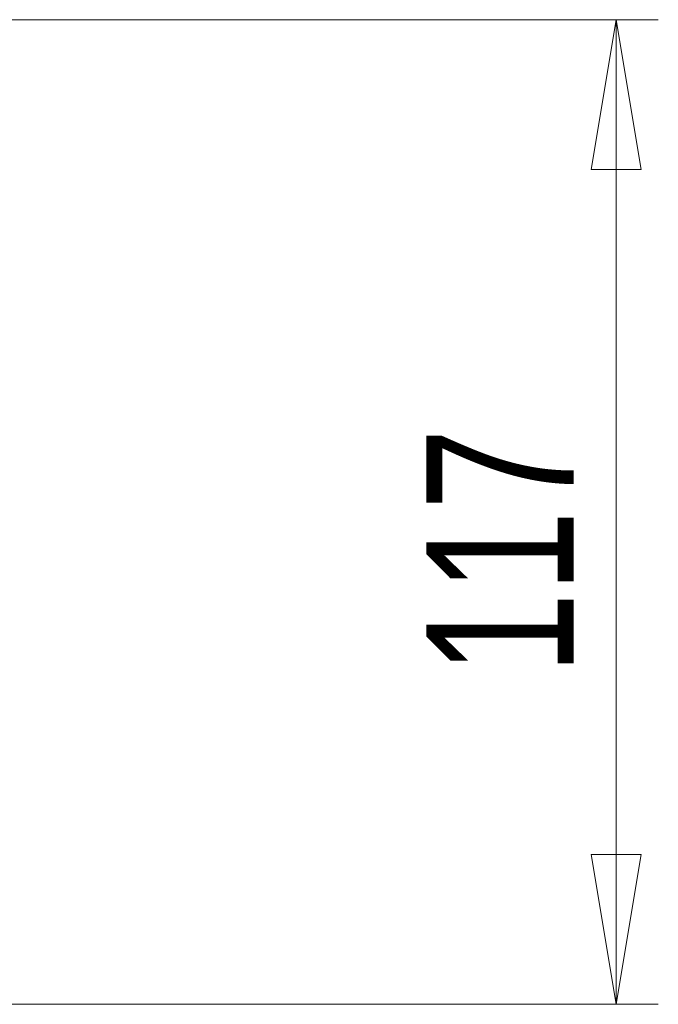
# Model space of a CAD drawing. Header units: millimetres. Extents: x 525 to 840, y 412 to 564.
# Tile 9 of 9: x 732 to 747, y 528 to 552. Entities that reach past the tile are written whole.
import ezdxf

# ---------------------------------------------------------------- set-up
doc = ezdxf.new("R2010")
doc.units = ezdxf.units.MM
doc.styles.add('SLDTEXTSTYLE0', font='TXT', dxfattribs={"width": 0.75})
doc.dimstyles.new('SLDDIMSTYLE1', dxfattribs={"dimtxt": 3.5, "dimasz": 3.556, "dimexe": 0, "dimexo": 0.0625, "dimgap": 0.875, "dimtad": 1, "dimdec": 0, "dimlfac": 5, "dimrnd": 1e-09, "dimzin": 12, "dimdsep": 46, "dimtxsty": 'SLDTEXTSTYLE0', "dimblk1": 'CLOSED', "dimblk2": 'CLOSED', "dimsah": 1, "dimcen": 0.09, "dimadec": 0, "dimazin": 3, "dimtfac": 1, "dimtofl": 0, "dimtmove": 0, "dimatfit": 3, "dimldrblk": 'CLOSED', "dimfxl": 0, "dimfrac": 2, "dimtolj": 1, "dimtzin": 12, "dimarcsym": 0})

# ---------------------------------------------------------------- blocks, each defined once
blk = doc.blocks.new('_Closed')
at = {"color": 0, "linetype": 'ByBlock', "lineweight": -2}
for p, q in [((-1, 0.166667), (0, 0)), ((-1, 0.166667), (-1, -0.166667)), ((0, 0), (-1, -0.166667)), ((0, 0), (-1, 0))]:
    blk.add_line(p, q, dxfattribs=at)
blk = doc.blocks.new('_D_1')
at = {"color": 7, "linetype": 'Continuous', "lineweight": 0}
for p, q in [((718.707, 551.878), (747.165, 551.878)), ((746.165, 551.878), (746.165, 528.486)), ((718.107, 528.486), (747.165, 528.486))]:
    blk.add_line(p, q, dxfattribs=at)
at = {"color": 7, "linetype": 'Continuous', "lineweight": 18, "xscale": 3.556, "yscale": 3.556}
for p, rotation in [((746.165, 551.878), 90.0000000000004), ((746.165, 528.486), 270.0000000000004)]:
    blk.add_blockref('_Closed', p, dxfattribs=dict(at, rotation=rotation))
at = {"color": 7, "linetype": 'Continuous', "lineweight": 18, "insert": (741.653, 536.316), "char_height": 3.5, "attachment_point": 1, "rotation": 90, "style": 'SLDTEXTSTYLE0'}
blk.add_mtext('117', dxfattribs=at)

msp = doc.modelspace()

# ---------------------------------------------------------------- dimensions: what is measured, and where the dimension line sits
at = {"color": 7, "linetype": 'Continuous', "lineweight": 18}
dim = msp.add_linear_dim(base=(746.165, 528.486), p1=(717.707, 551.878), p2=(717.107, 528.486), angle=90, dimstyle='SLDDIMSTYLE1', dxfattribs=at)
dim.commit()
dim.dimension.update_dxf_attribs({"geometry": '_D_1', "text_midpoint": (746.165, 540.196), "dimtype": 160})

doc.saveas('drawing.dxf')
